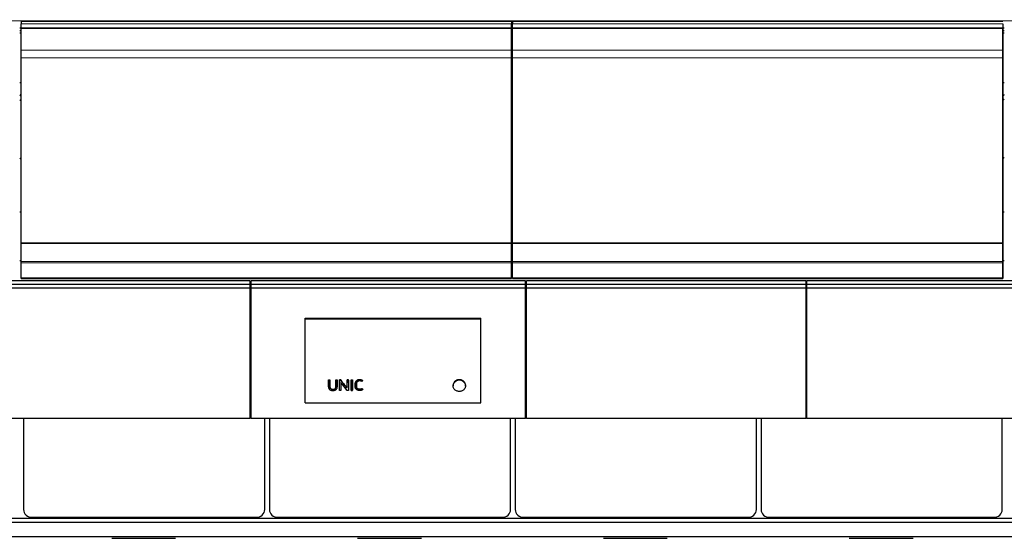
# Model space of a CAD drawing. Header units: inches. Extents: x 0 to 23760, y -13 to 16800.
# Tile 105 of 256: x 4314 to 6557, y 12512 to 13694. Entities that reach past the tile are written whole.
import ezdxf

# ---------------------------------------------------------------- set-up
doc = ezdxf.new("R2010")
doc.units = ezdxf.units.IN
doc.layers.add('1', color=7, linetype='Continuous', true_color=0xffffff)
doc.layers.add('254', color=7, linetype='Continuous', true_color=0xffffff)
doc.styles.add('latin_extended', font='simplex.shx')
doc.dimstyles.get("Standard").update_dxf_attribs({"dimtxt": 0.18, "dimasz": 0.18, "dimexe": 0.18, "dimexo": 0.0625, "dimgap": 0.09, "dimtad": 0, "dimtih": 1, "dimtoh": 1, "dimdec": 4, "dimzin": 0, "dimdsep": 46, "dimtxsty": 'Standard', "dimcen": 0.09, "dimadec": 0, "dimazin": 0, "dimtfac": 1, "dimtdec": 4, "dimtofl": 0, "dimtmove": 0, "dimatfit": 3, "dimfxl": 1, "dimtolj": 1, "dimtzin": 0, "dimarcsym": 0})

# ---------------------------------------------------------------- blocks, each defined once
blk = doc.blocks.new('_U5')
at = {"layer": '254', "color": 3, "linetype": 'Continuous', "lineweight": 13, "transparency": 16777216}
for p, q in [((8914, 13844.8), (8914, 9822.4)), ((1028, 13489.8), (1028, 9822.4)), ((1168, 9862.4), (8774, 9862.4))]:
    blk.add_line(p, q, dxfattribs=at)
at = {"layer": '254', "color": 3, "transparency": 16777216}
for points in [[(1168, 9885.7), (1168, 9839.1), (1028, 9862.4)], [(8774, 9839.1), (8774, 9885.7), (8914, 9862.4)]]:
    blk.add_solid(points, dxfattribs=at)
at = {"layer": 'Defpoints', "color": 0, "transparency": 16777216}
for p in [(8914, 13884.8), (1028, 13529.8), (8914, 9862.4)]:
    blk.add_point(p, dxfattribs=at)
at = {"layer": '254', "color": 2, "lineweight": 13, "transparency": 16777216, "insert": (4727.7, 10072.4), "char_height": 140, "attachment_point": 1, "style": 'latin_extended'}
blk.add_mtext('\\A1;7886', dxfattribs=at)

msp = doc.modelspace()

# ---------------------------------------------------------------- linework, layer by layer
at = {"layer": '1', "color": 110, "linetype": 'Continuous', "lineweight": 13}
for p, q in [((2938.501, 13691.009), (7695.501, 13691.009)), ((4316.501, 13683.785), (5433.501, 13683.785)), ((5436.501, 13683.785), (6553.501, 13683.785)), ((4316.501, 13674.879), (5433.501, 13674.879)), ((4316.501, 13673.563), (5433.501, 13673.563)), ((4316.501, 13673.407), (5433.501, 13673.407)), ((4316.501, 13673.295), (5433.501, 13673.295)), ((5436.501, 13674.879), (6553.501, 13674.879)), ((5436.501, 13673.563), (6553.501, 13673.563)), ((5436.501, 13673.407), (6553.501, 13673.407)), ((5436.501, 13673.295), (6553.501, 13673.295)), ((4316.501, 13624.451), (5433.501, 13624.451)), ((5436.501, 13624.451), (6553.501, 13624.451)), ((4316.501, 13606.711), (5433.501, 13606.711)), ((5436.501, 13606.711), (6553.501, 13606.711)), ((4316.501, 13142.241), (5433.501, 13142.241)), ((4316.501, 13139.132), (5433.501, 13139.132)), ((5436.501, 13142.241), (6553.501, 13142.241)), ((5436.501, 13139.132), (6553.501, 13139.132)), ((4316.501, 13105.008), (5433.501, 13105.008)), ((4316.501, 13104.472), (5433.501, 13104.472)), ((5436.501, 13105.008), (6553.501, 13105.008)), ((5436.501, 13104.472), (6553.501, 13104.472)), ((5017.212, 12865.731), (5017.212, 12866.197)), ((5020.037, 12865.731), (5020.037, 12866.197)), ((5033.976, 12865.731), (5033.976, 12866.197)), ((5036.801, 12865.731), (5036.801, 12866.197)), ((5036.821, 12855.938), (5036.821, 12856.487)), ((5042.001, 12865.731), (5042.001, 12866.197)), ((5044.828, 12864.802), (5044.828, 12864.803)), ((5051.411, 12863.695), (5051.411, 12864.175)), ((5057.809, 12855.46), (5057.809, 12856.014)), ((5059.637, 12855.943), (5059.637, 12856.492)), ((5059.657, 12865.731), (5059.657, 12866.197)), ((5062.482, 12865.731), (5062.482, 12866.197)), ((5068.931, 12865.731), (5068.931, 12866.197)), ((5071.756, 12865.731), (5071.756, 12866.197)), ((5078.048, 12865.474), (5078.048, 12865.942)), ((5087.626, 12872.446), (5087.626, 12872.886)), ((5303.278, 12867.54), (5303.278, 12866.085)), ((5326.611, 12867.54), (5326.611, 12866.085))]:
    msp.add_line(p, q, dxfattribs=at)
at = {"layer": '1', "color": 2, "linetype": 'Continuous', "lineweight": 25}
for p, q in [((5433.501, 13689.706), (4316.501, 13689.706)), ((4316.501, 13689.706), (4316.501, 13683.785)), ((4316.501, 13674.879), (4316.501, 13683.785)), ((5433.501, 13689.706), (5433.501, 13672.723)), ((5433.501, 13674.879), (5433.501, 13683.785)), ((6553.501, 13689.706), (5436.501, 13689.706)), ((5436.501, 13689.706), (5436.501, 13683.785)), ((5436.501, 13674.879), (5436.501, 13683.785)), ((6553.501, 13683.785), (6553.501, 13672.723)), ((6553.501, 13683.785), (6553.501, 13674.879)), ((4313.571, 13674.959), (4316.544, 13674.959)), ((4313.571, 13669.219), (4316.544, 13669.219)), ((4313.571, 13663.897), (4316.544, 13663.897)), ((4316.501, 13673.563), (4316.501, 13674.879)), ((4316.501, 13673.407), (4316.501, 13673.563)), ((4316.501, 13673.295), (4316.501, 13673.407)), ((4316.501, 13624.451), (4316.501, 13673.295)), ((5433.473, 13674.959), (5436.446, 13674.959)), ((5433.473, 13669.219), (5436.446, 13669.219)), ((5433.473, 13663.897), (5436.446, 13663.897)), ((5433.501, 13673.563), (5433.501, 13674.879)), ((5433.501, 13673.407), (5433.501, 13673.563)), ((5433.501, 13673.295), (5433.501, 13673.407)), ((5433.501, 13624.451), (5433.501, 13673.295)), ((5433.501, 13672.723), (5433.501, 13666.49)), ((5433.501, 13666.49), (5433.501, 13645.566)), ((5436.501, 13673.563), (5436.501, 13674.879)), ((5436.501, 13673.407), (5436.501, 13673.563)), ((5436.501, 13673.295), (5436.501, 13673.407)), ((5436.501, 13624.451), (5436.501, 13673.295)), ((6553.449, 13674.959), (6556.497, 13674.959)), ((6553.449, 13669.219), (6556.497, 13669.219)), ((6553.449, 13663.897), (6556.497, 13663.897)), ((6553.501, 13674.879), (6553.501, 13673.563)), ((6553.501, 13673.563), (6553.501, 13673.407)), ((6553.501, 13673.407), (6553.501, 13673.295)), ((6553.501, 13673.295), (6553.501, 13624.451)), ((6553.501, 13666.49), (6553.501, 13672.723)), ((6553.501, 13645.566), (6553.501, 13666.49)), ((5433.501, 13645.566), (5433.501, 13601.856)), ((6553.501, 13601.856), (6553.501, 13645.566)), ((4316.501, 13606.711), (4316.501, 13624.451)), ((5433.501, 13606.711), (5433.501, 13624.451)), ((5436.501, 13606.711), (5436.501, 13624.451)), ((6553.501, 13624.451), (6553.501, 13606.711)), ((4316.501, 13184.949), (4316.501, 13606.711)), ((5433.501, 13184.949), (5433.501, 13606.711)), ((5433.501, 13601.856), (5433.501, 13121.804)), ((5436.501, 13184.949), (5436.501, 13606.711)), ((6553.501, 13606.711), (6553.501, 13184.948)), ((6553.501, 13121.804), (6553.501, 13601.856)), ((4313.496, 13550.523), (4316.501, 13550.523)), ((5433.496, 13550.523), (5436.501, 13550.523)), ((6553.496, 13550.523), (6556.501, 13550.523)), ((4316.504, 13254.554), (4313.532, 13254.554)), ((5436.468, 13254.554), (5433.496, 13254.554)), ((6556.432, 13254.554), (6553.459, 13254.554)), ((4316.501, 13184.381), (4316.501, 13184.949)), ((4316.501, 13184.949), (5433.501, 13184.949)), ((4316.501, 13142.241), (4316.501, 13184.381)), ((4316.501, 13184.381), (5433.501, 13184.381)), ((5433.501, 13184.381), (5433.501, 13184.949)), ((5433.501, 13142.241), (5433.501, 13184.381)), ((5436.501, 13184.381), (5436.501, 13184.949)), ((5436.501, 13184.949), (6553.501, 13184.948)), ((5436.501, 13142.241), (5436.501, 13184.381)), ((5436.501, 13184.381), (6553.501, 13184.381)), ((6553.501, 13184.948), (6553.501, 13184.381)), ((6553.501, 13184.381), (6553.501, 13142.241)), ((4316.504, 13143.677), (4313.532, 13143.677)), ((4316.501, 13139.132), (4316.501, 13142.241)), ((4316.501, 13105.008), (4316.501, 13139.132)), ((5436.468, 13143.677), (5433.496, 13143.677)), ((5433.501, 13139.132), (5433.501, 13142.241)), ((5433.501, 13105.008), (5433.501, 13139.132)), ((5433.501, 13121.804), (5433.501, 13109.004)), ((5436.501, 13139.132), (5436.501, 13142.241)), ((5436.501, 13105.008), (5436.501, 13139.132)), ((6556.432, 13143.677), (6553.459, 13143.677)), ((6553.501, 13142.241), (6553.501, 13139.132)), ((6553.501, 13139.132), (6553.501, 13105.008)), ((6553.501, 13109.004), (6553.501, 13121.804)), ((4316.501, 13104.472), (4316.501, 13105.008)), ((4316.501, 13103.512), (4316.501, 13104.472)), ((4316.501, 13103.512), (5433.501, 13103.512)), ((5433.501, 13109.004), (5433.501, 13103.512)), ((5433.501, 13104.472), (5433.501, 13105.008)), ((5433.501, 13103.512), (5433.501, 13104.472)), ((5436.501, 13104.472), (5436.501, 13105.008)), ((5436.501, 13103.512), (5436.501, 13104.472)), ((5436.501, 13103.512), (6553.501, 13103.512)), ((6553.501, 13103.512), (6553.501, 13109.004)), ((6553.501, 13105.008), (6553.501, 13104.472)), ((6553.501, 13104.472), (6553.501, 13103.512)), ((4963.763, 13013.059), (5364.263, 13013.059)), ((4963.763, 13011.456), (4963.763, 13013.059)), ((4963.763, 13011.456), (5364.263, 13011.456)), ((4963.763, 12820.296), (4963.763, 13011.456)), ((5364.263, 13011.456), (5364.263, 13013.059)), ((5364.263, 12820.296), (5364.263, 13011.456)), ((4840.779, 12995.918), (4838.773, 12995.918)), ((5467.679, 12995.918), (5465.747, 12995.918)), ((6106.693, 12995.918), (6104.686, 12995.918)), ((4840.749, 12887.462), (4838.749, 12887.462)), ((4840.749, 12878.227), (4838.749, 12878.227)), ((5467.754, 12887.462), (5465.754, 12887.462)), ((5467.754, 12878.227), (5465.754, 12878.227)), ((6106.757, 12887.462), (6104.757, 12887.462)), ((6106.757, 12878.227), (6104.757, 12878.227)), ((5017.188, 12856.752), (5017.188, 12856.205)), ((5017.224, 12872.136), (5017.224, 12872.576)), ((5017.224, 12872.576), (5020.024, 12872.576)), ((5020.024, 12872.136), (5017.224, 12872.136)), ((5020.024, 12872.136), (5020.024, 12872.576)), ((5033.988, 12872.136), (5033.988, 12872.576)), ((5033.988, 12872.576), (5036.789, 12872.576)), ((5036.789, 12872.136), (5033.988, 12872.136)), ((5036.789, 12872.136), (5036.789, 12872.576)), ((5036.821, 12855.938), (5036.801, 12865.731)), ((5036.821, 12855.92), (5036.821, 12855.938)), ((5041.966, 12848.685), (5042.001, 12865.731)), ((5042.013, 12872.136), (5042.013, 12872.576)), ((5044.857, 12872.576), (5042.013, 12872.576)), ((5042.013, 12872.136), (5044.857, 12872.136)), ((5044.828, 12864.802), (5044.862, 12848.685)), ((5044.857, 12872.136), (5044.857, 12872.576)), ((5059.57, 12848.685), (5046.652, 12865.294)), ((5051.411, 12863.695), (5057.809, 12855.46)), ((5059.637, 12855.943), (5059.657, 12865.731)), ((5059.67, 12872.136), (5059.67, 12872.576)), ((5062.47, 12872.576), (5059.67, 12872.576)), ((5059.67, 12872.136), (5062.47, 12872.136)), ((5062.47, 12872.136), (5062.47, 12872.576)), ((5062.482, 12865.731), (5062.518, 12848.685)), ((5068.931, 12865.731), (5068.896, 12848.685)), ((5068.943, 12872.136), (5068.943, 12872.576)), ((5068.943, 12872.576), (5071.744, 12872.576)), ((5071.744, 12872.136), (5068.943, 12872.136)), ((5071.744, 12872.136), (5071.744, 12872.576)), ((5071.792, 12848.685), (5071.756, 12865.731)), ((5078.007, 12856.658), (5078.007, 12856.111)), ((5080.869, 12857.431), (5080.869, 12857.967)), ((5093.583, 12852.1), (5093.583, 12852.695)), ((5094.813, 12870.61), (5094.813, 12871.055)), ((5300.848, 12860.613), (5300.848, 12858.982)), ((5329.041, 12858.982), (5329.041, 12860.612)), ((5041.966, 12848.685), (5041.966, 12849.328)), ((5044.862, 12848.685), (5041.966, 12848.685)), ((5044.862, 12848.685), (5044.862, 12849.328)), ((5062.518, 12848.685), (5059.57, 12848.685)), ((5062.518, 12848.685), (5062.518, 12849.328)), ((5068.896, 12848.685), (5068.896, 12849.328)), ((5068.896, 12848.685), (5071.792, 12848.685)), ((5071.792, 12848.685), (5071.792, 12849.328)), ((5093.583, 12852.1), (5094.91, 12850.248)), ((5094.91, 12850.248), (5094.91, 12850.869)), ((4963.763, 12820.296), (5364.263, 12820.296)), ((4322.263, 12784.742), (4322.263, 12576.875)), ((4871.739, 12576.875), (4871.739, 12784.742)), ((4882.263, 12784.742), (4882.263, 12576.875)), ((5431.739, 12576.875), (5431.739, 12784.742)), ((5442.263, 12784.742), (5442.263, 12576.875)), ((5991.739, 12576.875), (5991.739, 12784.742)), ((6002.263, 12784.742), (6002.263, 12576.875)), ((6551.739, 12576.875), (6551.739, 12784.742)), ((7697.925, 12556.856), (2936.001, 12556.856)), ((7697.925, 12547.721), (2936.001, 12547.721)), ((4342.001, 12559.367), (4852.001, 12559.367)), ((4902.001, 12559.367), (5412.001, 12559.367)), ((5462.001, 12559.367), (5972.001, 12559.367)), ((6022.001, 12559.367), (6532.001, 12559.367)), ((7697.925, 12514.81), (2936.001, 12514.81)), ((4523.338, 12511.54), (4668.664, 12511.54)), ((5083.338, 12511.54), (5228.664, 12511.54)), ((5643.338, 12511.54), (5788.664, 12511.54)), ((6203.338, 12511.54), (6348.664, 12511.54))]:
    msp.add_line(p, q, dxfattribs=at)
for centre, major_axis, ratio, start_param, end_param in [((4092.661, 13557.283), (-235.228, 0), 0.46174861, 2.7900288, 2.82920053), ((4092.661, 13557.283), (244, 0), 0.46174861, 5.84404956, 5.87389469), ((5212.661, 13557.283), (-235.228, 0), 0.46174861, 2.7900288, 2.82920053), ((5212.661, 13557.283), (244, 0), 0.46174861, 5.84404956, 5.87389469), ((6332.661, 13557.283), (-235.228, 0), 0.46174861, 2.7900288, 2.82920053), ((6332.661, 13557.283), (244, 0), 0.46174861, 5.84404956, 5.87389469), ((4092.661, 13424.231), (244, 0), 0.46174861, 5.84404956, 5.87389469), ((5212.661, 13424.231), (244, 0), 0.46174861, 5.84404956, 5.87389469), ((6332.661, 13424.231), (244, 0), 0.46174861, 5.84404956, 5.87389469), ((5036.778, 13473.062), (-1.917, 1206.61), 0.00090257, 2.09780376, 2.10714023), ((5042.024, 13467.63), (1.91, 1199.868), 0.0009006, 4.17102323, 4.18734853), ((5045.83, 12864.794), (-1.001, 0.044), 0.8870641, 3.78857302, 6.32444833), ((5044.804, 13467.781), (-1.91, 1200.055), 0.00090066, 2.0967807, 2.11221473), ((5041.547, 13467.71), (-759.042, 1185.841), 0.24185988, 1.94422382, 1.95211008), ((5058.636, 12855.951), (-1.001, 0.027), 0.87697787, 0.62372673, 3.16307828), ((5059.68, 13468.146), (1.911, 1200.506), 0.00090079, 4.17779067, 4.18715962), ((5062.46, 13468.694), (-1.911, 1201.184), 0.00090098, 2.09622531, 2.11253639), ((5068.954, 13467.1), (1.91, 1199.211), 0.00090041, 4.17121012, 4.18754252), ((5071.734, 13467.094), (-1.909, 1199.206), 0.00090041, 2.09564028, 2.11197273), ((5076.068, 13471.096), (-697.16, 1193.067), 0.233618, 1.97445715, 1.97622541), ((5314.945, 12859.139), (-14.051, 0), 0.88701083, 3.73269857, 5.69207939), ((4342.001, 12576.875), (19.738, 0), 0.88701083, 3.14159245, 4.7123892), ((4852.001, 12576.875), (19.738, 0), 0.88701083, 4.71238875, 6.2831855), ((4902.001, 12576.875), (19.738, 0), 0.88701083, 3.14159245, 4.7123892), ((5412.001, 12576.875), (19.738, 0), 0.88701083, 4.71238875, 6.2831855), ((5462.001, 12576.875), (19.738, 0), 0.88701083, 3.14159245, 4.7123892), ((5972.001, 12576.875), (19.738, 0), 0.88701083, 4.71238875, 6.2831855), ((6022.001, 12576.875), (19.738, 0), 0.88701083, 3.14159245, 4.7123892), ((6532.001, 12576.875), (19.738, 0), 0.88701083, 4.71238875, 6.2831855)]:
    msp.add_ellipse(centre, major_axis=major_axis, ratio=ratio, start_param=start_param, end_param=end_param, dxfattribs=at)
for points, knots in [([(5017.212, 12865.731), (5017.205, 12862.819), (5017.199, 12859.908), (5017.192, 12856.269), (5017.162, 12855.54), (5017.378, 12854.088), (5017.614, 12853.356), (5018.355, 12852.01), (5018.841, 12851.394), (5020.019, 12850.326), (5020.714, 12849.872), (5022.204, 12849.16), (5023.017, 12848.895), (5024.656, 12848.527), (5025.494, 12848.421), (5027.204, 12848.351), (5028.056, 12848.385), (5029.732, 12848.602), (5030.569, 12848.789), (5032.156, 12849.332), (5032.915, 12849.694), (5034.275, 12850.592), (5034.877, 12851.131), (5035.854, 12852.35), (5036.233, 12853.01), (5036.722, 12854.451), (5036.823, 12855.188), (5036.821, 12855.938)], [0, 0, 0, 0, 0.25, 0.25, 0.3125, 0.3125, 0.375, 0.375, 0.4375, 0.4375, 0.5, 0.5, 0.5625, 0.5625, 0.625, 0.625, 0.6875, 0.6875, 0.75, 0.75, 0.8125, 0.8125, 0.875, 0.875, 0.9375, 0.9375, 1, 1, 1, 1]), ([(5017.188, 12856.752), (5017.188, 12856.971), (5017.191, 12857.19), (5017.193, 12857.501), (5017.193, 12857.592), (5017.194, 12857.775), (5017.194, 12858.049), (5017.196, 12858.688), (5017.198, 12859.968), (5017.201, 12861.066), (5017.205, 12863.263), (5017.208, 12864.729), (5017.212, 12866.197)], [0, 0, 0, 0, 0.06982152, 0.06982152, 0.0988896, 0.0988896, 0.12795768, 0.18609383, 0.30236614, 0.53491076, 0.53491076, 1, 1, 1, 1]), ([(5017.224, 12872.136), (5017.223, 12871.555), (5017.222, 12870.975), (5017.218, 12868.84), (5017.215, 12867.285), (5017.212, 12865.731)], [0, 0, 0, 0, 0.2717687, 0.2717687, 1, 1, 1, 1]), ([(5020.037, 12865.731), (5020.035, 12866.311), (5020.034, 12866.891), (5020.03, 12869.026), (5020.027, 12870.581), (5020.024, 12872.136)], [0, 0, 0, 0, 0.2717687, 0.2717687, 1, 1, 1, 1]), ([(5020.037, 12866.197), (5020.04, 12864.636), (5020.045, 12862.296), (5020.051, 12859.572), (5020.053, 12858.406), (5020.054, 12857.969), (5020.054, 12857.92), (5020.054, 12857.823), (5020.054, 12857.677), (5020.052, 12857.337), (5020.053, 12857.046), (5020.061, 12856.803), (5020.063, 12856.755), (5020.067, 12856.658), (5020.076, 12856.513), (5020.088, 12856.368), (5020.12, 12856.08), (5020.149, 12855.889), (5020.226, 12855.509), (5020.274, 12855.321), (5020.348, 12855.087), (5020.363, 12855.041), (5020.395, 12854.947), (5020.412, 12854.901), (5020.464, 12854.762), (5020.502, 12854.671), (5020.582, 12854.491), (5020.625, 12854.402), (5020.716, 12854.227), (5020.764, 12854.141), (5020.916, 12853.885), (5021.028, 12853.719), (5021.212, 12853.479), (5021.277, 12853.399), (5021.378, 12853.283), (5021.412, 12853.245), (5021.483, 12853.168), (5021.518, 12853.131), (5021.7, 12852.946), (5021.854, 12852.806), (5022.181, 12852.545), (5022.353, 12852.424), (5022.625, 12852.255), (5022.718, 12852.201), (5022.86, 12852.123), (5022.908, 12852.097), (5023.005, 12852.047), (5023.054, 12852.023), (5023.3, 12851.904), (5023.501, 12851.818), (5023.913, 12851.666), (5024.123, 12851.599), (5024.445, 12851.511), (5024.553, 12851.484), (5024.716, 12851.446), (5024.771, 12851.433), (5024.881, 12851.41), (5024.935, 12851.399), (5025.21, 12851.345), (5025.43, 12851.31), (5025.872, 12851.254), (5026.315, 12851.212), (5026.761, 12851.199), (5027.209, 12851.199), (5027.433, 12851.206), (5027.714, 12851.224), (5027.771, 12851.228), (5027.883, 12851.237), (5028.051, 12851.252), (5028.218, 12851.272), (5028.55, 12851.315), (5028.769, 12851.351), (5029.202, 12851.438), (5029.416, 12851.489), (5029.681, 12851.563), (5029.734, 12851.578), (5029.839, 12851.609), (5029.891, 12851.625), (5030.048, 12851.676), (5030.256, 12851.748), (5030.46, 12851.829), (5030.612, 12851.894), (5030.663, 12851.917), (5030.763, 12851.962), (5030.812, 12851.986), (5031.058, 12852.105), (5031.247, 12852.209), (5031.611, 12852.435), (5031.785, 12852.556), (5032.035, 12852.752), (5032.116, 12852.82), (5032.214, 12852.908), (5032.234, 12852.926), (5032.273, 12852.961), (5032.33, 12853.015), (5032.386, 12853.07), (5032.569, 12853.255), (5032.705, 12853.409), (5032.893, 12853.649), (5032.953, 12853.73), (5033.068, 12853.896), (5033.151, 12854.022), (5033.228, 12854.152), (5033.278, 12854.24), (5033.302, 12854.284), (5033.373, 12854.417), (5033.418, 12854.506), (5033.501, 12854.686), (5033.54, 12854.777), (5033.611, 12854.96), (5033.644, 12855.053), (5033.735, 12855.332), (5033.784, 12855.52), (5033.844, 12855.807), (5033.861, 12855.903), (5033.891, 12856.096), (5033.929, 12856.387), (5033.948, 12856.677), (5033.955, 12856.919), (5033.956, 12856.968), (5033.957, 12857.065), (5033.957, 12857.113), (5033.957, 12857.258), (5033.958, 12857.549), (5033.961, 12858.228), (5033.964, 12859.586), (5033.97, 12862.304), (5033.973, 12864.639), (5033.976, 12866.197)], [0, 0, 0, 0, 0.125, 0.1875, 0.21875, 0.21875, 0.22265625, 0.22265625, 0.2265625, 0.234375, 0.25, 0.25, 0.25390625, 0.25390625, 0.2578125, 0.265625, 0.265625, 0.28125, 0.28125, 0.296875, 0.296875, 0.30078125, 0.30078125, 0.3046875, 0.3046875, 0.3125, 0.3125, 0.3203125, 0.3203125, 0.328125, 0.328125, 0.34375, 0.34375, 0.3515625, 0.3515625, 0.35546875, 0.35546875, 0.359375, 0.359375, 0.375, 0.375, 0.390625, 0.390625, 0.3984375, 0.3984375, 0.40234375, 0.40234375, 0.40625, 0.40625, 0.421875, 0.421875, 0.4375, 0.4375, 0.4453125, 0.4453125, 0.44921875, 0.44921875, 0.453125, 0.453125, 0.46875, 0.46875, 0.484375, 0.5, 0.5, 0.515625, 0.515625, 0.51953125, 0.51953125, 0.5234375, 0.53125, 0.53125, 0.546875, 0.546875, 0.5625, 0.5625, 0.56640625, 0.56640625, 0.5703125, 0.5703125, 0.578125, 0.5859375, 0.5859375, 0.58984375, 0.58984375, 0.59375, 0.59375, 0.609375, 0.609375, 0.625, 0.625, 0.6328125, 0.6328125, 0.63476563, 0.63476563, 0.63671875, 0.640625, 0.640625, 0.65625, 0.65625, 0.6640625, 0.6640625, 0.671875, 0.67578125, 0.67578125, 0.6796875, 0.6796875, 0.6875, 0.6875, 0.6953125, 0.6953125, 0.703125, 0.703125, 0.71875, 0.71875, 0.7265625, 0.7265625, 0.734375, 0.75, 0.75, 0.75390625, 0.75390625, 0.7578125, 0.7578125, 0.765625, 0.78125, 0.8125, 0.875, 1, 1, 1, 1]), ([(5033.976, 12865.731), (5033.969, 12862.664), (5033.968, 12859.598), (5033.955, 12856.148), (5033.929, 12855.765), (5033.804, 12855.001), (5033.702, 12854.615), (5033.402, 12853.868), (5033.209, 12853.513), (5032.736, 12852.841), (5032.454, 12852.523), (5031.502, 12851.69), (5030.707, 12851.269), (5029, 12850.738), (5028.082, 12850.601), (5026.282, 12850.567), (5025.369, 12850.664), (5023.634, 12851.105), (5022.804, 12851.475), (5021.786, 12852.256), (5021.479, 12852.558), (5020.965, 12853.207), (5020.751, 12853.557), (5020.239, 12854.663), (5020.09, 12855.453), (5020.047, 12856.639), (5020.055, 12857.034), (5020.053, 12857.825), (5020.051, 12859.011), (5020.045, 12861.778), (5020.04, 12864.149), (5020.037, 12865.731)], [0, 0, 0, 0, 0.25, 0.25, 0.28125, 0.28125, 0.3125, 0.3125, 0.34375, 0.34375, 0.375, 0.375, 0.4375, 0.4375, 0.5, 0.5, 0.5625, 0.5625, 0.625, 0.625, 0.65625, 0.65625, 0.6875, 0.6875, 0.75, 0.75, 0.78125, 0.78125, 0.8125, 0.875, 1, 1, 1, 1]), ([(5033.988, 12872.136), (5033.987, 12871.555), (5033.986, 12870.975), (5033.982, 12868.84), (5033.979, 12867.285), (5033.976, 12865.731)], [0, 0, 0, 0, 0.2717687, 0.2717687, 1, 1, 1, 1]), ([(5036.801, 12865.731), (5036.8, 12866.311), (5036.798, 12866.891), (5036.794, 12869.026), (5036.792, 12870.581), (5036.789, 12872.136)], [0, 0, 0, 0, 0.2717687, 0.2717687, 1, 1, 1, 1]), ([(5042.001, 12865.731), (5042.005, 12867.285), (5042.007, 12868.84), (5042.011, 12870.975), (5042.012, 12871.555), (5042.013, 12872.136)], [0, 0, 0, 0, 0.7282313, 0.7282313, 1, 1, 1, 1]), ([(5051.411, 12864.175), (5050.318, 12865.572), (5049.226, 12866.97), (5047.041, 12869.771), (5045.949, 12871.173), (5044.857, 12872.576)], [0, 0, 0, 0, 0.5, 0.5, 1, 1, 1, 1]), ([(5044.857, 12872.136), (5045.922, 12870.764), (5046.986, 12869.393), (5048.798, 12867.06), (5049.544, 12866.099), (5050.664, 12864.657), (5051.038, 12864.176), (5051.411, 12863.695)], [0, 0, 0, 0, 0.48739305, 0.48739305, 0.82913102, 0.82913102, 1, 1, 1, 1]), ([(5059.637, 12856.492), (5059.637, 12856.447), (5059.633, 12856.401), (5059.62, 12856.333), (5059.615, 12856.311), (5059.602, 12856.266), (5059.595, 12856.244), (5059.578, 12856.201), (5059.569, 12856.179), (5059.549, 12856.137), (5059.537, 12856.117), (5059.513, 12856.076), (5059.5, 12856.056), (5059.472, 12856.017), (5059.457, 12855.998), (5059.426, 12855.961), (5059.409, 12855.943), (5059.374, 12855.909), (5059.356, 12855.892), (5059.318, 12855.86), (5059.299, 12855.845), (5059.258, 12855.815), (5059.237, 12855.802), (5059.193, 12855.775), (5059.171, 12855.763), (5059.125, 12855.739), (5059.102, 12855.728), (5059.054, 12855.708), (5059.03, 12855.699), (5058.98, 12855.682), (5058.955, 12855.675), (5058.905, 12855.662), (5058.879, 12855.656), (5058.827, 12855.646), (5058.801, 12855.642), (5058.748, 12855.636), (5058.722, 12855.634), (5058.668, 12855.632), (5058.642, 12855.631), (5058.589, 12855.633), (5058.562, 12855.634), (5058.509, 12855.639), (5058.483, 12855.642), (5058.431, 12855.651), (5058.405, 12855.656), (5058.354, 12855.668), (5058.328, 12855.675), (5058.278, 12855.691), (5058.254, 12855.699), (5058.205, 12855.718), (5058.182, 12855.728), (5058.112, 12855.762), (5058.067, 12855.787), (5058.005, 12855.829), (5057.984, 12855.844), (5057.945, 12855.875), (5057.926, 12855.891), (5057.872, 12855.941), (5057.839, 12855.976), (5057.809, 12856.014)], [0, 0, 0, 0, 0.0625, 0.0625, 0.09375, 0.09375, 0.125, 0.125, 0.15625, 0.15625, 0.1875, 0.1875, 0.21875, 0.21875, 0.25, 0.25, 0.28125, 0.28125, 0.3125, 0.3125, 0.34375, 0.34375, 0.375, 0.375, 0.40625, 0.40625, 0.4375, 0.4375, 0.46875, 0.46875, 0.5, 0.5, 0.53125, 0.53125, 0.5625, 0.5625, 0.59375, 0.59375, 0.625, 0.625, 0.65625, 0.65625, 0.6875, 0.6875, 0.71875, 0.71875, 0.75, 0.75, 0.78125, 0.78125, 0.8125, 0.8125, 0.875, 0.875, 0.90625, 0.90625, 0.9375, 0.9375, 1, 1, 1, 1]), ([(5059.657, 12865.731), (5059.661, 12867.285), (5059.664, 12868.84), (5059.667, 12870.975), (5059.668, 12871.555), (5059.67, 12872.136)], [0, 0, 0, 0, 0.7282313, 0.7282313, 1, 1, 1, 1]), ([(5062.47, 12872.136), (5062.473, 12870.581), (5062.476, 12869.026), (5062.48, 12866.891), (5062.481, 12866.311), (5062.482, 12865.731)], [0, 0, 0, 0, 0.7282313, 0.7282313, 1, 1, 1, 1]), ([(5068.943, 12872.136), (5068.942, 12871.555), (5068.941, 12870.975), (5068.937, 12868.84), (5068.935, 12867.285), (5068.931, 12865.731)], [0, 0, 0, 0, 0.2717687, 0.2717687, 1, 1, 1, 1]), ([(5071.756, 12865.731), (5071.755, 12866.311), (5071.754, 12866.891), (5071.75, 12869.026), (5071.747, 12870.581), (5071.744, 12872.136)], [0, 0, 0, 0, 0.2717687, 0.2717687, 1, 1, 1, 1]), ([(5094.91, 12850.248), (5094.347, 12849.894), (5093.733, 12849.606), (5092.478, 12849.121), (5091.834, 12848.916), (5090.499, 12848.605), (5089.815, 12848.5), (5088.447, 12848.378), (5087.759, 12848.357), (5086.374, 12848.411), (5085.691, 12848.491), (5084.35, 12848.758), (5083.686, 12848.947), (5081.798, 12849.676), (5080.656, 12850.403), (5079.365, 12851.812), (5079.003, 12852.331), (5078.438, 12853.422), (5078.241, 12854.01), (5078.074, 12854.898), (5078.038, 12855.196), (5078.003, 12855.798), (5078.007, 12856.101), (5078.009, 12857.008), (5078.012, 12858.822), (5078.017, 12861.241), (5078.022, 12863.358), (5078.024, 12864.265), (5078.025, 12864.87), (5078.024, 12865.172), (5078.048, 12865.474)], [0, 0, 0, 0, 0.0625, 0.0625, 0.125, 0.125, 0.1875, 0.1875, 0.25, 0.25, 0.3125, 0.3125, 0.375, 0.375, 0.5, 0.5, 0.5625, 0.5625, 0.625, 0.625, 0.65625, 0.65625, 0.6875, 0.6875, 0.75, 0.875, 0.9375, 0.96875, 0.96875, 1, 1, 1, 1]), ([(5078.048, 12865.942), (5078.024, 12865.644), (5078.025, 12865.345), (5078.024, 12864.748), (5078.023, 12864.449), (5078.021, 12863.554), (5078.018, 12861.764), (5078.014, 12859.977), (5078.01, 12858.192), (5078.009, 12857.597), (5078.007, 12856.929), (5078.007, 12856.854), (5078.007, 12856.742), (5078.007, 12856.703), (5078.007, 12856.665)], [0, 0, 0, 0, 0.0963484, 0.0963484, 0.19269679, 0.19269679, 0.38539358, 0.77078717, 0.77078717, 0.96348396, 0.96348396, 0.98757106, 0.98757106, 1, 1, 1, 1]), ([(5087.626, 12872.886), (5087.048, 12872.886), (5086.475, 12872.851), (5085.344, 12872.707), (5084.785, 12872.597), (5084.164, 12872.428), (5084.095, 12872.409), (5083.958, 12872.369), (5083.753, 12872.307), (5083.283, 12872.151), (5082.893, 12871.996), (5082.385, 12871.767), (5082.138, 12871.643), (5081.775, 12871.44), (5081.656, 12871.37), (5081.48, 12871.26), (5081.422, 12871.223), (5081.306, 12871.147), (5081.249, 12871.108), (5080.741, 12870.757), (5080.332, 12870.411), (5079.781, 12869.841), (5079.608, 12869.643), (5079.405, 12869.384), (5079.366, 12869.332), (5079.287, 12869.226), (5079.249, 12869.173), (5079.136, 12869.012), (5079.063, 12868.904), (5078.857, 12868.576), (5078.733, 12868.353), (5078.514, 12867.896), (5078.419, 12867.662), (5078.301, 12867.303), (5078.266, 12867.182), (5078.218, 12866.999), (5078.203, 12866.937), (5078.175, 12866.814), (5078.11, 12866.505), (5078.068, 12866.193), (5078.048, 12865.942)], [0, 0, 0, 0, 0.125, 0.125, 0.25, 0.25, 0.265625, 0.265625, 0.28125, 0.3125, 0.375, 0.375, 0.4375, 0.4375, 0.46875, 0.46875, 0.484375, 0.484375, 0.5, 0.5, 0.625, 0.625, 0.6875, 0.6875, 0.703125, 0.703125, 0.71875, 0.71875, 0.75, 0.75, 0.8125, 0.8125, 0.875, 0.875, 0.90625, 0.90625, 0.921875, 0.921875, 0.9375, 1, 1, 1, 1]), ([(5078.048, 12865.474), (5078.088, 12865.978), (5078.181, 12866.473), (5078.496, 12867.442), (5078.722, 12867.906), (5079.27, 12868.78), (5079.596, 12869.2), (5080.335, 12869.967), (5080.745, 12870.314), (5081.644, 12870.937), (5082.134, 12871.211), (5083.151, 12871.669), (5083.682, 12871.856), (5085.338, 12872.307), (5086.471, 12872.446), (5087.626, 12872.446)], [0, 0, 0, 0, 0.125, 0.125, 0.25, 0.25, 0.375, 0.375, 0.5, 0.5, 0.625, 0.625, 0.75, 0.75, 1, 1, 1, 1]), ([(5083.432, 12869.205), (5082.883, 12868.859), (5082.4, 12868.424), (5081.641, 12867.45), (5081.343, 12866.905), (5080.97, 12865.774), (5080.883, 12865.178), (5080.85, 12864.292), (5080.855, 12863.996), (5080.857, 12863.405), (5080.86, 12861.927), (5080.864, 12859.858), (5080.868, 12858.085), (5080.87, 12856.903), (5080.852, 12856.309), (5080.997, 12855.141), (5081.15, 12854.559), (5081.668, 12853.475), (5082.021, 12852.961), (5082.888, 12852.068), (5083.417, 12851.692), (5084.58, 12851.098), (5085.215, 12850.891), (5086.531, 12850.621), (5087.198, 12850.57), (5088.546, 12850.603), (5089.217, 12850.671), (5090.528, 12850.89), (5091.173, 12851.035), (5092.424, 12851.468), (5093.029, 12851.753), (5093.583, 12852.1)], [0, 0, 0, 0, 0.0625, 0.0625, 0.125, 0.125, 0.1875, 0.1875, 0.21875, 0.21875, 0.25, 0.375, 0.4375, 0.4375, 0.5, 0.5, 0.5625, 0.5625, 0.625, 0.625, 0.6875, 0.6875, 0.75, 0.75, 0.8125, 0.8125, 0.875, 0.875, 0.9375, 0.9375, 1, 1, 1, 1]), ([(5093.583, 12852.695), (5093.445, 12852.61), (5093.304, 12852.529), (5093.018, 12852.375), (5092.727, 12852.228), (5092.278, 12852.032), (5091.969, 12851.917), (5091.656, 12851.81), (5091.498, 12851.76), (5091.256, 12851.691), (5091.175, 12851.669), (5091.012, 12851.627), (5090.931, 12851.606), (5090.522, 12851.51), (5090.193, 12851.447), (5089.533, 12851.338), (5089.202, 12851.295), (5088.702, 12851.247), (5088.535, 12851.234), (5088.2, 12851.214), (5088.032, 12851.206), (5087.695, 12851.199), (5087.527, 12851.199), (5087.272, 12851.206), (5087.187, 12851.209), (5087.017, 12851.219), (5086.932, 12851.225), (5086.677, 12851.246), (5086.508, 12851.265), (5086.174, 12851.313), (5086.008, 12851.342), (5085.68, 12851.409), (5085.517, 12851.448), (5085.193, 12851.534), (5085.033, 12851.582), (5084.834, 12851.65), (5084.795, 12851.663), (5084.716, 12851.692), (5084.676, 12851.706), (5084.559, 12851.75), (5084.405, 12851.812), (5084.254, 12851.878), (5084.105, 12851.947), (5084.032, 12851.983), (5083.815, 12852.094), (5083.674, 12852.173), (5083.399, 12852.34), (5083.266, 12852.429), (5083.071, 12852.569), (5082.976, 12852.641), (5082.882, 12852.717), (5082.821, 12852.768), (5082.79, 12852.793), (5082.7, 12852.872), (5082.641, 12852.925), (5082.527, 12853.033), (5082.471, 12853.088), (5082.309, 12853.256), (5082.207, 12853.371), (5082.013, 12853.609), (5081.921, 12853.731), (5081.792, 12853.919), (5081.729, 12854.014), (5081.669, 12854.111), (5081.63, 12854.177), (5081.611, 12854.209), (5081.554, 12854.308), (5081.518, 12854.375), (5081.448, 12854.508), (5081.415, 12854.575), (5081.32, 12854.778), (5081.264, 12854.915), (5081.163, 12855.192), (5081.119, 12855.332), (5081.042, 12855.616), (5081.01, 12855.76), (5080.976, 12855.941), (5080.969, 12855.977), (5080.957, 12856.05), (5080.951, 12856.086), (5080.935, 12856.195), (5080.925, 12856.268), (5080.884, 12856.631), (5080.873, 12856.922), (5080.868, 12857.359), (5080.868, 12857.504), (5080.869, 12857.723), (5080.869, 12857.832), (5080.869, 12857.941), (5080.869, 12858.014), (5080.869, 12858.05), (5080.868, 12858.669), (5080.864, 12860.418), (5080.86, 12862.315), (5080.857, 12863.703), (5080.857, 12863.922), (5080.856, 12864.068), (5080.856, 12864.141), (5080.856, 12864.356), (5080.854, 12864.497), (5080.854, 12864.638)], [0, 0, 0, 0, 0.01962131, 0.01962131, 0.03924262, 0.05886393, 0.07848523, 0.07848523, 0.09810654, 0.09810654, 0.1079172, 0.1079172, 0.11772785, 0.11772785, 0.15697047, 0.15697047, 0.19621309, 0.19621309, 0.2158344, 0.2158344, 0.2354557, 0.2354557, 0.25507701, 0.25507701, 0.26488767, 0.26488767, 0.27469832, 0.27469832, 0.29431963, 0.29431963, 0.31394094, 0.31394094, 0.33356225, 0.33356225, 0.35318356, 0.35318356, 0.35808888, 0.35808888, 0.36299421, 0.36299421, 0.37280486, 0.38261552, 0.38261552, 0.39242617, 0.39242617, 0.41204748, 0.41204748, 0.43166879, 0.43166879, 0.44147945, 0.44638477, 0.44638477, 0.4512901, 0.4512901, 0.46110075, 0.46110075, 0.47091141, 0.47091141, 0.49053272, 0.49053272, 0.51015403, 0.51015403, 0.51996468, 0.52487001, 0.52487001, 0.52977533, 0.52977533, 0.53958599, 0.53958599, 0.54939664, 0.54939664, 0.56901795, 0.56901795, 0.58863926, 0.58863926, 0.60826057, 0.60826057, 0.6131659, 0.6131659, 0.61807122, 0.61807122, 0.62788188, 0.62788188, 0.66712449, 0.66712449, 0.6867458, 0.6867458, 0.69655646, 0.70146178, 0.70146178, 0.70636711, 0.70636711, 0.78485235, 0.94182282, 0.96144412, 0.97125478, 0.97125478, 0.98106543, 0.98106543, 1, 1, 1, 1]), ([(5090.342, 12869.999), (5089.173, 12870.265), (5087.956, 12870.384), (5086.179, 12870.216), (5085.585, 12870.101), (5084.455, 12869.752), (5083.924, 12869.515), (5083.432, 12869.205)], [0, 0, 0, 0, 0.5, 0.5, 0.75, 0.75, 1, 1, 1, 1]), ([(5094.813, 12871.055), (5094.3, 12871.385), (5093.754, 12871.669), (5093.104, 12871.936), (5093.031, 12871.965), (5092.886, 12872.021), (5092.813, 12872.048), (5092.593, 12872.128), (5092.445, 12872.177), (5091.999, 12872.318), (5091.698, 12872.399), (5091.089, 12872.542), (5090.782, 12872.604), (5090.315, 12872.683), (5090.081, 12872.719), (5089.845, 12872.749), (5089.688, 12872.769), (5089.609, 12872.778), (5089.214, 12872.82), (5088.897, 12872.845), (5088.263, 12872.878), (5087.945, 12872.886), (5087.626, 12872.886)], [0, 0, 0, 0, 0.25, 0.25, 0.28125, 0.28125, 0.3125, 0.3125, 0.375, 0.375, 0.5, 0.5, 0.625, 0.625, 0.6875, 0.71875, 0.71875, 0.75, 0.75, 0.875, 0.875, 1, 1, 1, 1]), ([(5087.626, 12872.446), (5088.901, 12872.446), (5090.173, 12872.318), (5092.013, 12871.884), (5092.617, 12871.695), (5093.758, 12871.223), (5094.3, 12870.941), (5094.813, 12870.61)], [0, 0, 0, 0, 0.5, 0.5, 0.75, 0.75, 1, 1, 1, 1]), ([(5094.813, 12870.61), (5094.722, 12870.486), (5094.631, 12870.362), (5094.181, 12869.749), (5093.822, 12869.26), (5093.463, 12868.771)], [0, 0, 0, 0, 0.20246304, 0.20246304, 1, 1, 1, 1]), ([(5303.617, 12851.399), (5302.749, 12852.463), (5302.075, 12853.627), (5301.37, 12855.488), (5301.191, 12856.119), (5300.938, 12857.401), (5300.866, 12858.057), (5300.82, 12860.013), (5301.01, 12861.302), (5301.835, 12863.819), (5302.452, 12864.994), (5303.278, 12866.085)], [0, 0, 0, 0, 0.25, 0.25, 0.375, 0.375, 0.5, 0.5, 0.75, 0.75, 1, 1, 1, 1]), ([(5303.278, 12867.54), (5302.452, 12866.473), (5301.835, 12865.326), (5301.397, 12864.024), (5301.372, 12863.947), (5301.324, 12863.793), (5301.301, 12863.716), (5301.233, 12863.483), (5301.192, 12863.327), (5301.079, 12862.86), (5301.017, 12862.548), (5300.888, 12861.693), (5300.847, 12861.148), (5300.848, 12860.6)], [0, 0, 0, 0, 0.51746442, 0.51746442, 0.54980595, 0.54980595, 0.58214748, 0.58214748, 0.64683053, 0.64683053, 0.77619664, 0.77619664, 1, 1, 1, 1]), ([(5326.611, 12867.54), (5326.45, 12867.748), (5326.115, 12868.154), (5325.754, 12868.539), (5325.193, 12869.1), (5324.794, 12869.454), (5324.157, 12869.953), (5323.939, 12870.115), (5323.601, 12870.349), (5323.487, 12870.425), (5323.256, 12870.576), (5323.139, 12870.65), (5322.549, 12871.009), (5322.062, 12871.269), (5321.055, 12871.736), (5320.535, 12871.942), (5319.732, 12872.211), (5319.461, 12872.294), (5319.116, 12872.389), (5319.047, 12872.408), (5318.908, 12872.444), (5318.701, 12872.496), (5318.492, 12872.544), (5317.796, 12872.696), (5317.234, 12872.786), (5316.101, 12872.908), (5315.53, 12872.939), (5314.81, 12872.939), (5314.666, 12872.938), (5314.449, 12872.932), (5314.377, 12872.929), (5314.232, 12872.924), (5313.872, 12872.907), (5313.515, 12872.878), (5312.663, 12872.787), (5312.101, 12872.697), (5311.27, 12872.517), (5310.719, 12872.382), (5310.175, 12872.217), (5309.838, 12872.105), (5309.77, 12872.082), (5309.636, 12872.035), (5309.436, 12871.963), (5309.239, 12871.888), (5308.847, 12871.733), (5308.591, 12871.623), (5307.834, 12871.273), (5307.348, 12871.013), (5306.645, 12870.586), (5306.415, 12870.437), (5306.078, 12870.203), (5305.966, 12870.124), (5305.801, 12870.002), (5305.746, 12869.961), (5305.637, 12869.878), (5305.583, 12869.837), (5305.102, 12869.46), (5304.7, 12869.104), (5304.137, 12868.54), (5303.775, 12868.154), (5303.439, 12867.748), (5303.278, 12867.54)], [0, 0, 0, 0, 0.03125, 0.0625, 0.0625, 0.125, 0.125, 0.15625, 0.15625, 0.171875, 0.171875, 0.1875, 0.1875, 0.25, 0.25, 0.3125, 0.3125, 0.34375, 0.34375, 0.3515625, 0.3515625, 0.359375, 0.375, 0.375, 0.4375, 0.4375, 0.5, 0.5, 0.515625, 0.515625, 0.5234375, 0.5234375, 0.53125, 0.5625, 0.5625, 0.625, 0.625, 0.65625, 0.6875, 0.6875, 0.6953125, 0.6953125, 0.703125, 0.71875, 0.71875, 0.75, 0.75, 0.8125, 0.8125, 0.84375, 0.84375, 0.859375, 0.859375, 0.8671875, 0.8671875, 0.875, 0.875, 0.9375, 0.9375, 0.96875, 1, 1, 1, 1]), ([(5326.611, 12866.085), (5327.437, 12864.994), (5328.054, 12863.819), (5328.879, 12861.302), (5329.069, 12860.013), (5329.023, 12858.057), (5328.951, 12857.401), (5328.699, 12856.119), (5328.519, 12855.488), (5327.814, 12853.627), (5327.141, 12852.463), (5326.272, 12851.399)], [0, 0, 0, 0, 0.25, 0.25, 0.5, 0.5, 0.625, 0.625, 0.75, 0.75, 1, 1, 1, 1]), ([(5329.041, 12860.622), (5329.041, 12860.681), (5329.041, 12860.74), (5329.038, 12860.878), (5329.035, 12860.997), (5329.03, 12861.117), (5329.026, 12861.197), (5329.023, 12861.237), (5329.001, 12861.596), (5328.968, 12861.913), (5328.826, 12862.855), (5328.676, 12863.473), (5328.371, 12864.385), (5328.256, 12864.686), (5328.095, 12865.06), (5328.062, 12865.135), (5327.994, 12865.283), (5327.959, 12865.358), (5327.852, 12865.579), (5327.478, 12866.311), (5327.024, 12867.007), (5326.611, 12867.54)], [0, 0, 0, 0, 0.02404112, 0.02404112, 0.05657308, 0.07283906, 0.07283906, 0.08910505, 0.08910505, 0.2192329, 0.2192329, 0.4794886, 0.4794886, 0.60961645, 0.60961645, 0.64214841, 0.64214841, 0.67468037, 0.67468037, 0.7397443, 1, 1, 1, 1]), ([(5326.272, 12851.399), (5325.621, 12850.602), (5324.876, 12849.887), (5323.2, 12848.616), (5322.275, 12848.068), (5320.317, 12847.183), (5319.267, 12846.841), (5317.138, 12846.388), (5316.041, 12846.272), (5313.832, 12846.274), (5312.745, 12846.389), (5310.609, 12846.844), (5309.562, 12847.188), (5307.613, 12848.069), (5306.688, 12848.617), (5305.013, 12849.887), (5304.268, 12850.602), (5303.617, 12851.399)], [0, 0, 0, 0, 0.125, 0.125, 0.25, 0.25, 0.375, 0.375, 0.5, 0.5, 0.625, 0.625, 0.75, 0.75, 0.875, 0.875, 1, 1, 1, 1])]:
    msp.add_open_spline(points, degree=3, knots=knots, dxfattribs=at)
for points in [[(5017.212, 12866.197), (5017.216, 12868.32), (5017.22, 12870.446), (5017.224, 12872.576)], [(5020.024, 12872.576), (5020.028, 12870.446), (5020.032, 12868.32), (5020.037, 12866.197)], [(5033.976, 12866.197), (5033.98, 12868.32), (5033.984, 12870.446), (5033.988, 12872.576)], [(5036.789, 12872.576), (5036.793, 12870.446), (5036.796, 12868.32), (5036.801, 12866.197)], [(5042.013, 12872.576), (5042.01, 12870.446), (5042.006, 12868.32), (5042.001, 12866.197)], [(5059.67, 12872.576), (5059.666, 12870.446), (5059.662, 12868.32), (5059.657, 12866.197)], [(5062.482, 12866.197), (5062.478, 12868.32), (5062.474, 12870.446), (5062.47, 12872.576)], [(5068.931, 12866.197), (5068.936, 12868.32), (5068.939, 12870.446), (5068.943, 12872.576)], [(5071.744, 12872.576), (5071.748, 12870.446), (5071.752, 12868.32), (5071.756, 12866.197)], [(5093.463, 12868.771), (5092.518, 12869.368), (5091.461, 12869.743), (5090.342, 12869.999)]]:
    msp.add_open_spline(points, degree=3, dxfattribs=at)
at = {"layer": '254', "color": 2, "linetype": 'Continuous', "lineweight": 25}
for p, q in [((4838.751, 13098.3), (4213.751, 13098.3)), ((4838.751, 13090.107), (4213.751, 13090.107)), ((4838.751, 13081.636), (4213.751, 13081.636)), ((4838.751, 13090.107), (4838.751, 13098.3)), ((4838.751, 13081.636), (4838.751, 13090.107)), ((4838.751, 12784.744), (4838.751, 13081.636)), ((4840.751, 13090.107), (4840.751, 13098.3)), ((5465.751, 13098.3), (4840.751, 13098.3)), ((4840.751, 13081.636), (4840.751, 13090.107)), ((5465.751, 13090.107), (4840.751, 13090.107)), ((4840.751, 12784.744), (4840.751, 13081.636)), ((5465.751, 13081.636), (4840.751, 13081.636)), ((5465.751, 13090.107), (5465.751, 13098.3)), ((5465.751, 13081.636), (5465.751, 13090.107)), ((5465.751, 12784.744), (5465.751, 13081.636)), ((5467.751, 13090.107), (5467.751, 13098.3)), ((6104.751, 13098.3), (5467.751, 13098.3)), ((5467.751, 13081.636), (5467.751, 13090.107)), ((6104.751, 13090.107), (5467.751, 13090.107)), ((5467.751, 12784.744), (5467.751, 13081.636)), ((6104.751, 13081.636), (5467.751, 13081.636)), ((6104.751, 13090.107), (6104.751, 13098.3)), ((6104.751, 13081.636), (6104.751, 13090.107)), ((6104.751, 12784.744), (6104.751, 13081.636)), ((6106.751, 13090.107), (6106.751, 13098.3)), ((6731.751, 13098.3), (6106.751, 13098.3)), ((6106.751, 13081.636), (6106.751, 13090.107)), ((6731.751, 13090.107), (6106.751, 13090.107)), ((6106.751, 12784.744), (6106.751, 13081.636)), ((6731.751, 13081.636), (6106.751, 13081.636)), ((4838.751, 12784.744), (4213.751, 12784.744)), ((5465.751, 12784.744), (4840.751, 12784.744)), ((6104.751, 12784.744), (5467.751, 12784.744)), ((6731.751, 12784.744), (6106.751, 12784.744))]:
    msp.add_line(p, q, dxfattribs=at)

# ---------------------------------------------------------------- dimensions: what is measured, and where the dimension line sits
at = {"layer": '254', "color": 2, "linetype": 'Continuous', "lineweight": 13}
dim = msp.add_linear_dim(base=(8914.001, 9862.408), p1=(1028.021, 13529.802), p2=(8914.001, 13884.794), dimstyle='Standard', override={"dimscale": 40, "dimtxt": 3.5, "dimasz": 3.5, "dimexe": 1, "dimexo": 1, "dimgap": 1.75, "dimtad": 1, "dimtih": 1, "dimtoh": 0, "dimdec": 0, "dimlfac": 1, "dimzin": 8, "dimdsep": 46, "dimlunit": 2, "dimtxsty": 'latin_extended', "dimsah": 1, "dimse1": 0, "dimse2": 0, "dimsd1": 0, "dimsd2": 0, "dimclrd": 3, "dimclre": 3, "dimclrt": 2, "dimtol": 0, "dimtm": -0.1, "dimtfac": 0.714286, "dimtdec": 3, "dimtofl": 1, "dimtmove": 0, "dimtzin": 8, "dimlwd": 13, "dimlwe": 13}, dxfattribs=at)
dim.commit()
dim.dimension.update_dxf_attribs({"geometry": '_U5', "text_midpoint": (4971.011, 9862.408), "dimtype": 160})

doc.saveas('drawing.dxf')
